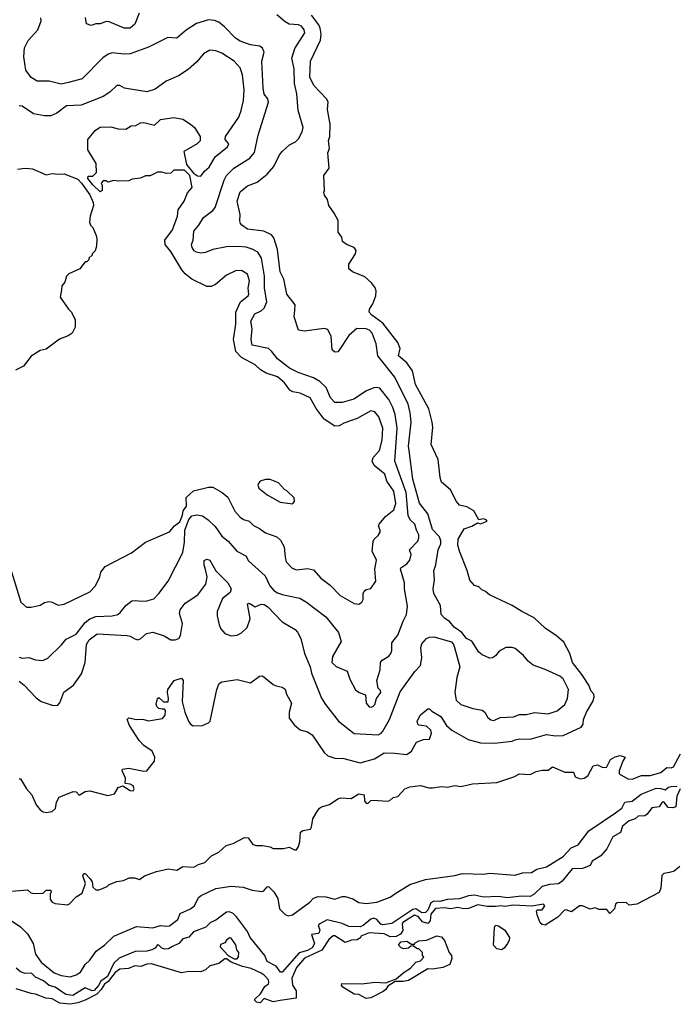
# Model space of a CAD drawing. Extents: x 1966327 to 2147849, y 395140 to 552178.
# Tile 42 of 256: x 2041299 to 2045675, y 437541 to 444092. Entities that reach past the tile are written whole.
import ezdxf

# ---------------------------------------------------------------- set-up
doc = ezdxf.new("R2010")
doc.units = 0

msp = doc.modelspace()

# ---------------------------------------------------------------- linework, layer by layer
at = {"layer": '0CON20XD'}
for points in [[(2041295, 439691.4), (2041328.1, 439665), (2041408.8, 439578.8), (2041440.8, 439555), (2041515, 439530.8), (2041550.7, 439529.3), (2041565, 439547.5), (2041591.5, 439618.5), (2041657.5, 439665), (2041709.8, 439740.2), (2041733.5, 439815), (2041742.4, 439935), (2041760.4, 439965), (2041813.6, 440005), (2042015, 439994.6), (2042035, 439990.9), (2042065, 439971.4), (2042085, 439966), (2042105, 439974), (2042142.3, 440007.7), (2042185, 440017.5), (2042261.3, 439991.3), (2042305, 439966.7), (2042334.5, 439965.5), (2042358, 439975), (2042369.4, 439995), (2042381.1, 440075), (2042361.7, 440141.7), (2042365.9, 440165), (2042400.8, 440209.2), (2042485.3, 440264.7), (2042537.5, 440335), (2042547.3, 440385), (2042535, 440434.2), (2042525.6, 440464.4), (2042526.2, 440493.8), (2042545, 440503.3), (2042563.3, 440495), (2042604.5, 440424.5), (2042684.2, 440345), (2042705.7, 440305), (2042698.3, 440281.7), (2042649.1, 440240.9), (2042613.6, 440155), (2042613.5, 440125), (2042626.9, 440065), (2042637.9, 440037.9), (2042665, 440008.8), (2042705, 439992.5), (2042745, 439997.5), (2042775, 440011.4), (2042812.9, 440047.1), (2042832.8, 440105), (2042815, 440206), (2042825, 440209.2), (2042865, 440184.6), (2042905, 440202.9), (2042925, 440201.1), (2042950.6, 440185), (2043046, 440086), (2043131.2, 440035), (2043147.6, 440017.6), (2043170, 439975), (2043194.4, 439875), (2043230.9, 439785), (2043240, 439745), (2043307.6, 439577.6), (2043334.6, 439534.6), (2043420.8, 439425), (2043525, 439341.8), (2043685, 439334.5), (2043705, 439345.5), (2043715, 439359.1), (2043758.6, 439435), (2043829.6, 439620.4), (2043928.1, 439755), (2043965, 439794.4), (2043974.2, 439845), (2043967.5, 439915), (2043975, 439938), (2044005, 439974.2), (2044026.4, 439983.6), (2044055, 439986.2), (2044171.3, 439951.3), (2044185.5, 439935.5), (2044193.1, 439915), (2044227.3, 439785), (2044206.8, 439715), (2044194.8, 439615.2), (2044203.2, 439565), (2044235, 439534.6), (2044315, 439508.2), (2044377.4, 439497.4), (2044394, 439485), (2044415, 439450), (2044435, 439432.5), (2044455, 439430), (2044495, 439450), (2044585, 439454.2), (2044625, 439468.7), (2044671.2, 439468.8), (2044725, 439481.6), (2044815, 439473.9), (2044875, 439493.3), (2044925.5, 439535), (2044944.3, 439575.7), (2044951.2, 439635), (2044915, 439706.7), (2044894.2, 439724.2), (2044795, 439769.4), (2044715, 439797.5), (2044683.4, 439823.4), (2044651.4, 439861.4), (2044595, 439907.5), (2044575, 439914.5), (2044533.3, 439915), (2044488.7, 439891.3), (2044465, 439860), (2044445, 439846.2), (2044425, 439843.8), (2044375.8, 439865.8), (2044355, 439883.3), (2044307.2, 439957.2), (2044271.2, 439975), (2044241.2, 440015), (2044189.9, 440049.9), (2044160.6, 440085), (2044125, 440109.1), (2044103.5, 440135), (2044098.7, 440195), (2044055, 440274.2), (2044051.2, 440305), (2044060, 440365), (2044055.5, 440425), (2044068, 440465), (2044082.6, 440565), (2044100.8, 440605), (2044102.2, 440625), (2044091.9, 440651.9), (2044045, 440700.6), (2044014.2, 440805), (2043960, 440875), (2043914.8, 441035), (2043889.7, 441225), (2043885.8, 441255), (2043904.2, 441415), (2043898.2, 441475), (2043883.4, 441533.4), (2043795, 441713.1), (2043682.7, 441855), (2043671.8, 441935), (2043645.3, 442005), (2043626.9, 442025), (2043604.7, 442035.3), (2043542.4, 442037.6), (2043489.6, 441990.4), (2043425, 441892), (2043415, 441882.5), (2043395, 441880), (2043378, 441895), (2043370.5, 441985), (2043350, 442030), (2043325, 442037.8), (2043195, 442019.2), (2043155, 442026.7), (2043125.8, 442115), (2043130.6, 442159.4), (2043132.9, 442195), (2043076, 442265), (2043055.6, 442365), (2043032, 442415), (2043013.7, 442563.7), (2042990.7, 442640.7), (2042975, 442660.9), (2042924, 442685), (2042815, 442697.1), (2042778, 442725), (2042768.8, 442735), (2042764.1, 442754.1), (2042766, 442795), (2042746.9, 442885), (2042765, 442946.7), (2042815, 442985.4), (2042879.5, 443010.5), (2042945.6, 443065), (2042990.5, 443115), (2043027.8, 443192.2), (2043045.4, 443214.6), (2043095, 443259.2), (2043135, 443280), (2043155, 443300), (2043178.1, 443345), (2043185.6, 443375), (2043151.5, 443488.5), (2043142.3, 443597.7), (2043126.8, 443666.8), (2043124.2, 443765), (2043110.3, 443835), (2043129.8, 443900.3), (2043196.2, 444005), (2043192.9, 444025), (2043175, 444048.8), (2043155, 444057.9), (2043092.1, 444062.1), (2043065, 444077.5), (2043010.8, 444125)], [(2042919.5, 443639.5), (2042910.8, 443815), (2042925.8, 443875), (2042915, 443903.3), (2042895.8, 443915.8), (2042835, 443925.6), (2042765, 443949.1), (2042735, 443968.5), (2042662.7, 444045), (2042625, 444074.5), (2042595, 444086.2), (2042555, 444090.4), (2042475, 444066.5), (2042407, 444023), (2042345, 443969.2), (2042285, 443974.2), (2042155, 443909.6), (2042035, 443865.4), (2041995, 443862.5), (2041915, 443870.9), (2041886.9, 443863.1), (2041851.7, 443838.3), (2041715, 443698.5), (2041623.4, 443673.4), (2041575, 443663.8), (2041495, 443682.1), (2041415, 443683.8), (2041375, 443706.5), (2041338.8, 443755), (2041327.3, 443845), (2041330.3, 443905), (2041355, 443953.5), (2041420.3, 444025), (2041441.4, 444085), (2041439.8, 444105)], [(2042094.6, 444135.4), (2042065, 444061.2), (2042035, 444034.4), (2041994.1, 444035.9), (2041895, 444078.6), (2041875, 444078.9), (2041835, 444064.4), (2041805, 444064), (2041775, 444054.2), (2041743.8, 444063.8), (2041735.8, 444105.8)], [(2044641.2, 440155), (2044575, 440193.8), (2044425.6, 440265.6), (2044398.3, 440288.3), (2044375, 440298), (2044355, 440319.4), (2044325, 440326.2), (2044295, 440362.5), (2044276.6, 440426.6), (2044225.7, 440555), (2044214.4, 440595), (2044216.5, 440635), (2044255.7, 440705), (2044307.8, 440722.2), (2044345, 440744.2), (2044365, 440738.5), (2044410, 440755), (2044402.5, 440765), (2044385, 440771.5), (2044353.9, 440763.9), (2044321.9, 440825), (2044275, 440851.1), (2044225, 440861.2), (2044205.8, 440885.8), (2044165, 440963.3), (2044105.8, 441015.8), (2044096, 441045), (2044083.6, 441165), (2044036, 441265), (2044048.3, 441381.7), (2044044.6, 441415), (2044022.3, 441502.3), (2043933.2, 441665), (2043911.8, 441755), (2043875, 441808.5), (2043820, 441855), (2043829.6, 441905), (2043814.7, 441944.7), (2043715, 442072.2), (2043642.5, 442125), (2043624.2, 442145), (2043626, 442165), (2043649.5, 442200.5), (2043667.7, 442255), (2043670.4, 442285), (2043665.5, 442305), (2043640.8, 442340.8), (2043595, 442381.9), (2043513.2, 442413.2), (2043488.8, 442435), (2043489.2, 442465), (2043534.2, 442535), (2043537, 442557), (2043525, 442576.2), (2043472.5, 442595), (2043447.5, 442615), (2043442.5, 442645), (2043418.3, 442678.3), (2043417.5, 442755), (2043392.5, 442805), (2043356.4, 442856.4), (2043346.7, 442895), (2043327.5, 442925), (2043323.3, 442945), (2043327.5, 442955), (2043323.3, 443055), (2043357.5, 443105), (2043350, 443205), (2043361.2, 443235), (2043353.3, 443285), (2043362.5, 443315), (2043365.8, 443395.8), (2043346, 443495), (2043351.4, 443545), (2043340, 443565), (2043256.9, 443655), (2043229.7, 443709.7), (2043235, 443816.7), (2043300.2, 443955), (2043304.3, 443995), (2043297.8, 444035), (2043288.5, 444058.5), (2043241, 444121)], [(2041375, 440182.5), (2041434.1, 440195.9), (2041465, 440213.3), (2041495, 440220), (2041515.9, 440215.9), (2041555, 440195.8), (2041595, 440202), (2041766, 440285), (2041804.2, 440325), (2041832, 440385), (2041838, 440415), (2041867, 440453), (2042042, 440545), (2042136.7, 440615), (2042295, 440684.3), (2042328.2, 440725), (2042365, 440751.1), (2042382.6, 440795), (2042386.4, 440823.6), (2042408.8, 440855), (2042406.3, 440913.7), (2042455, 440957.8), (2042555, 440981.1), (2042585, 440980.4), (2042645.8, 440945.8), (2042683.9, 440913.9), (2042730.8, 440820.8), (2042765, 440781.4), (2042787.4, 440767.4), (2042825.4, 440755.4), (2042855.4, 440725.4), (2042895, 440706.7), (2042935, 440677.1), (2043010.9, 440650.9), (2043035, 440628), (2043059.4, 440585), (2043064.4, 440515), (2043072.9, 440485), (2043112.2, 440442.2), (2043141.7, 440431.7), (2043215, 440440.9), (2043255, 440430.5), (2043303.1, 440375), (2043365, 440328.9), (2043431.4, 440261.4), (2043525, 440207.1), (2043555, 440203.1), (2043575, 440216.5), (2043585.5, 440235), (2043585.2, 440275), (2043590.6, 440289.4), (2043605, 440300.6), (2043635, 440307.8), (2043669.2, 440355), (2043661.9, 440435), (2043672.9, 440495), (2043643.4, 440555), (2043651.1, 440618.9), (2043657.5, 440635), (2043685, 440660.5), (2043697.5, 440682.5), (2043698.4, 440695), (2043686.6, 440723.4), (2043690.8, 440735), (2043733.7, 440786.3), (2043789.4, 440830.6), (2043802.7, 440872.7), (2043787.9, 440955), (2043741.8, 441021.8), (2043727.9, 441067.9), (2043657.8, 441125), (2043643.3, 441155), (2043651.3, 441178.7), (2043694.1, 441225.9), (2043710.9, 441295), (2043715.8, 441375), (2043688.8, 441448.8), (2043662.6, 441482.6), (2043635, 441489.2), (2043545, 441438.7), (2043455, 441407.7), (2043425, 441388.8), (2043395, 441388.2), (2043325, 441433.1), (2043272.3, 441505), (2043232.5, 441575), (2043165, 441607.1), (2043116.1, 441616.1), (2043096.6, 441626.6), (2043060.4, 441675), (2043013.3, 441715), (2042940, 441740), (2042901.6, 441761.6), (2042865, 441794.5), (2042775.5, 441845), (2042737, 441885), (2042722.3, 441965), (2042738, 442065), (2042737, 442145), (2042769.1, 442215), (2042818.9, 442255), (2042823.3, 442265), (2042819.5, 442305), (2042828.5, 442355), (2042815, 442398.6), (2042775, 442422.1), (2042735, 442420.9), (2042675, 442393.1), (2042601.2, 442328.8), (2042572.7, 442317.3), (2042545, 442315.8), (2042445, 442365.5), (2042400.1, 442400.1), (2042377.3, 442427.3), (2042305, 442550), (2042284.3, 442574.3), (2042266.2, 442595), (2042264.1, 442625.9), (2042315, 442693.3), (2042350, 442785), (2042354.1, 442825.9), (2042393.3, 442885), (2042415, 442940), (2042447.5, 442975), (2042430, 443055), (2042395, 443090), (2042325, 443090), (2042305, 443070), (2042275, 443067.5), (2042245, 443076.7), (2042215, 443077.5), (2042166.4, 443053.6), (2042135, 443052.5), (2042101.7, 443038.3), (2042048.3, 443031.7), (2042025, 443020), (2041955, 443017.5), (2041925, 443022.5), (2041885, 443010), (2041875, 443020), (2041855, 443020), (2041840, 443005), (2041847.5, 442987.5), (2041847.5, 442955), (2041835, 442947.5), (2041785, 442994), (2041752, 443035), (2041755, 443050), (2041785, 443050), (2041810, 443075), (2041807.5, 443135), (2041752.5, 443225), (2041753.3, 443295), (2041803.6, 443356.4), (2041835, 443377.5), (2041905, 443380), (2041955, 443366.7), (2042005, 443362.5), (2042040, 443385), (2042071.7, 443388.3), (2042103.6, 443406.4), (2042125, 443406.7), (2042195, 443390), (2042235, 443427.5), (2042325, 443440), (2042385, 443430), (2042436.4, 443396.4), (2042462.5, 443375), (2042500, 443315), (2042500, 443285), (2042480, 443265), (2042390, 443215), (2042408.3, 443128.3), (2042455, 443070), (2042483, 443053), (2042505, 443050), (2042527.5, 443085), (2042560.3, 443109.7), (2042600.3, 443179.7), (2042681.2, 443245), (2042690, 443265), (2042666.7, 443295), (2042668.8, 443315), (2042757, 443443), (2042773.2, 443486.8), (2042787.3, 443555), (2042792.8, 443625), (2042782, 443725), (2042765, 443771.4), (2042725.6, 443815), (2042645, 443868.9), (2042605, 443885.6), (2042565, 443890), (2042522, 443865), (2042475, 443808.6), (2042420.2, 443759.8), (2042355, 443718.9), (2042273.3, 443683.3), (2042201.3, 443628.7), (2042145, 443611.9), (2041996.5, 443636.5), (2041964.1, 443654.1), (2041945, 443654), (2041899.4, 443610.6), (2041855, 443581.1), (2041707.9, 443522.1), (2041610.7, 443519.3), (2041545, 443470), (2041505, 443451.4), (2041465, 443451.2), (2041390, 443465), (2041315, 443516.2), (2041295, 443518.8)], [(2041295, 439851.1), (2041315, 439844.1), (2041359, 439849), (2041405, 439832.5), (2041452.2, 439827.8), (2041485, 439844.4), (2041577.6, 439932.4), (2041608.8, 439971.2), (2041675, 440004.5), (2041735, 440081.3), (2041765, 440105.3), (2041805, 440121.8), (2041915, 440125.5), (2041951.2, 440135), (2041970.1, 440149.9), (2042005, 440194.4), (2042045, 440224.4), (2042072, 440228), (2042107.7, 440222.3), (2042144.6, 440225.4), (2042190.5, 440239.5), (2042225.6, 440275), (2042286.7, 440355), (2042383.4, 440546.6), (2042396.6, 440615), (2042398.3, 440695), (2042425, 440765.6), (2042445, 440790.5), (2042477.5, 440797.5), (2042515, 440790), (2042553.1, 440765), (2042600.4, 440720.4), (2042644.5, 440655), (2042685, 440622.2), (2042744.4, 440555), (2042804, 440525), (2042822.4, 440492.4), (2042931.2, 440391.2), (2042962.5, 440325), (2042988.9, 440295), (2043015, 440278), (2043054.3, 440264.3), (2043163.8, 440243.8), (2043206.8, 440216.8), (2043335, 440118.6), (2043419.2, 440015), (2043437.5, 439955), (2043379.6, 439855), (2043375.6, 439815), (2043405, 439787.5), (2043477.3, 439757.3), (2043494.6, 439705), (2043533.7, 439633.7), (2043558.8, 439615), (2043599.3, 439599.3), (2043604.6, 439544.6), (2043625, 439520), (2043635, 439517.5), (2043648.7, 439521.3), (2043662.5, 439535), (2043673.7, 439576.3), (2043701.1, 439615), (2043698.9, 439628.9), (2043683.3, 439645), (2043675.7, 439695), (2043697.5, 439765), (2043700, 439815), (2043710.4, 439829.6), (2043755, 439856.9), (2043768.5, 439875), (2043774.5, 439895), (2043775.6, 439945), (2043814.3, 439995.7), (2043849.9, 440090.1), (2043873.8, 440135), (2043879.7, 440190.3), (2043859.1, 440305), (2043859.6, 440345), (2043831.9, 440435), (2043834.3, 440445), (2043875, 440470.4), (2043895.4, 440495), (2043904.3, 440534.3), (2043893.6, 440565), (2043948.2, 440621.8), (2043955.7, 440644.3), (2043954.8, 440665), (2043938.8, 440695), (2043928.1, 440735), (2043896.4, 440765), (2043883.1, 440793.1), (2043871.4, 440945), (2043794.1, 441155), (2043811.3, 441375), (2043796.3, 441465), (2043781.7, 441511.7), (2043755.3, 441565), (2043695, 441639.4), (2043675.5, 441645.5), (2043655, 441642.3), (2043607, 441623), (2043522.1, 441567.9), (2043445, 441545.5), (2043395, 441545.6), (2043367.5, 441575), (2043338.9, 441645), (2043295, 441685.4), (2043255, 441709.7), (2043152, 441745), (2043095, 441773.2), (2043013.8, 441835), (2042975, 441886.5), (2042955, 441903.1), (2042846.2, 441926.2), (2042838.9, 441965), (2042844.7, 442035), (2042836.4, 442085), (2042864.6, 442135.4), (2042905, 442155.7), (2042925, 442172.9), (2042942.8, 442215), (2042927.7, 442305), (2042927.5, 442385), (2042908.9, 442505), (2042883.1, 442545), (2042845, 442566), (2042805, 442578), (2042755, 442583.2), (2042675, 442580.4), (2042585, 442563.1), (2042535, 442541.9), (2042505, 442537.5), (2042475, 442544.3), (2042459.2, 442555), (2042445.6, 442575), (2042442.5, 442595), (2042453.1, 442625), (2042456.9, 442685), (2042491.4, 442725), (2042522.2, 442775), (2042585, 442823.2), (2042598.8, 442841.2), (2042659.4, 443025), (2042675, 443054.4), (2042724.4, 443105), (2042829.5, 443170.5), (2042861.3, 443208.7), (2042886.8, 443323.2), (2042953.9, 443543.9), (2042950, 443565), (2042925.9, 443595.9), (2042919.5, 443639.5)], [(2041285, 443096.2), (2041336.1, 443103.9), (2041385, 443100), (2041475, 443060), (2041515, 443068.8), (2041555, 443063.3), (2041595, 443066.7), (2041685, 443031.2), (2041711.2, 443005), (2041765, 442926.7), (2041787.5, 442875), (2041790, 442855), (2041767.5, 442785), (2041762.5, 442745), (2041770, 442725), (2041785, 442710), (2041806.7, 442655), (2041812.5, 442635), (2041810, 442585), (2041800, 442555), (2041780, 442535), (2041780, 442525), (2041760, 442505), (2041760, 442495), (2041745, 442480), (2041735, 442480), (2041700, 442435), (2041625, 442400), (2041610, 442385), (2041600, 442345), (2041578.3, 442321.7), (2041576.7, 442295), (2041567.5, 442245), (2041622.5, 442165), (2041642.5, 442145), (2041667.5, 442095), (2041667.5, 442045), (2041647.5, 442005), (2041621.7, 441988.3), (2041563.9, 441966.1), (2041475, 441900), (2041435, 441890), (2041375, 441852.5), (2041325, 441787.5), (2041270.5, 441759.5)], [(2043115, 440870), (2043127.5, 440885), (2043125, 440910), (2043076.4, 440956.4), (2043060, 440965), (2043020.7, 441010.7), (2042965, 441033.3), (2042935, 441033.3), (2042899.3, 441020.7), (2042889.3, 441010.7), (2042884, 440995), (2042890, 440975), (2042945, 440930.8), (2043032.7, 440882.7), (2043115, 440870)], [(2041235, 440446.7), (2041306.4, 440216.4), (2041345, 440182.5), (2041375, 440182.5)], [(2041295, 439040), (2041305, 439040), (2041344, 438975), (2041379.2, 438935), (2041407.9, 438867.9), (2041436, 438835), (2041455, 438821.4), (2041475, 438816.9), (2041515, 438824.3), (2041536.8, 438843.2), (2041544.2, 438885), (2041561.7, 438918.3), (2041655, 438955.8), (2041675, 438953.3), (2041695, 438932.5), (2041733.6, 438956.4), (2041765, 438960), (2041885, 438930.8), (2041929.2, 438940.8), (2041955, 438983.3), (2041985, 438993.8), (2042035, 438964.3), (2042055, 438962), (2042061.4, 438975), (2042054.2, 438995), (2042035, 439006), (2042000, 439010), (2042002.5, 439045), (2041980, 439095), (2041983.3, 439105), (2042025, 439111.9), (2042125, 439092), (2042145, 439093.8), (2042195, 439157.5), (2042198.8, 439185), (2042180, 439225), (2042125, 439263.3), (2042094.4, 439295), (2042029.4, 439395), (2042013.6, 439436.4), (2042025, 439447.5), (2042075.4, 439435.4), (2042115, 439437.2), (2042155, 439425.9), (2042248.5, 439441.5), (2042266, 439465), (2042268.8, 439495), (2042263.3, 439503.3), (2042246, 439504), (2042225, 439507.8), (2042211.5, 439521.5), (2042207.2, 439537.2), (2042215, 439576.2), (2042225, 439582.5), (2042255, 439552.9), (2042285.8, 439554.2), (2042290, 439575), (2042282.9, 439615), (2042285.6, 439635), (2042327.5, 439695), (2042375, 439710), (2042387.5, 439695), (2042380, 439555), (2042397.5, 439485), (2042422, 439425), (2042435, 439403.8), (2042452.7, 439392.7), (2042515, 439396.7), (2042556.1, 439413.9), (2042566.7, 439425), (2042610, 439635), (2042626.7, 439675), (2042645, 439685.8), (2042745, 439701.4), (2042835, 439680), (2042894, 439725), (2042915, 439725.6), (2042985, 439668.6), (2043005, 439658.6), (2043045, 439651.2), (2043065, 439637.5), (2043074.2, 439605), (2043108.6, 439545), (2043091.4, 439485), (2043092.9, 439445), (2043128.5, 439398.5), (2043165, 439368), (2043215, 439354), (2043244.2, 439334.2), (2043325.5, 439215.5), (2043350, 439195), (2043395, 439178.1), (2043455, 439175.5), (2043565, 439146.8), (2043660.8, 439175), (2043724.3, 439214.3), (2043792.7, 439212.7), (2043875, 439201.9), (2043905, 439224), (2043940, 439285), (2043985, 439302.5), (2044025.4, 439305), (2044039.4, 439345), (2044034.7, 439365), (2044005, 439392.1), (2043955, 439397.7), (2043947.1, 439405), (2043943.2, 439425), (2043965, 439466.9), (2044015, 439506.7), (2044025, 439506.7), (2044040.4, 439490.4), (2044101.9, 439455), (2044140, 439395), (2044173.7, 439363.7), (2044282.2, 439302.2), (2044365, 439279.6), (2044457.4, 439277.4), (2044575, 439290.5), (2044595, 439301.4), (2044625, 439307.1), (2044695, 439304.4), (2044805, 439335.5), (2044865, 439327.5), (2044915, 439328.9), (2045036, 439385), (2045048, 439405), (2045051.4, 439435), (2045070.5, 439485), (2045112.7, 439555), (2045122.3, 439585), (2045119.6, 439605), (2045101.2, 439625), (2045085.8, 439665), (2045040, 439735), (2044977.9, 439815), (2044960, 439875), (2044919.1, 439949.1), (2044871.8, 439991.8), (2044795, 440043.8), (2044722.3, 440112.3), (2044641.2, 440155)], [(2041245, 438292.5), (2041351.7, 438301.7), (2041373, 438283), (2041395, 438277.5), (2041455, 438280), (2041475, 438300), (2041505, 438300), (2041507.5, 438285), (2041501.7, 438278.3), (2041500.7, 438240.7), (2041515, 438220), (2041535, 438211.2), (2041617, 438203), (2041630.6, 438209.4), (2041675, 438256.7), (2041715, 438280), (2041737.5, 438345), (2041720, 438395), (2041725, 438410), (2041735, 438410), (2041767.5, 438375), (2041780, 438355), (2041785, 438320), (2041805, 438302.5), (2041827.5, 438302.5), (2041880, 438325), (2041895, 438337.5), (2041945, 438357.5), (2041990, 438365), (2042027, 438383), (2042061.7, 438381.7), (2042095, 438370), (2042130, 438395), (2042210, 438425), (2042287, 438443), (2042345, 438433.3), (2042385, 438457.5), (2042457, 438453), (2042488.3, 438471.7), (2042530, 438485), (2042575, 438527.5), (2042625, 438552.5), (2042671.7, 438598.3), (2042719.5, 438610.5), (2042795, 438650), (2042818.3, 438648.3), (2042850, 438605), (2042875, 438597.5), (2042915, 438597.5), (2042965, 438587.5), (2042985, 438577.5), (2043055, 438576.7), (2043093, 438587), (2043128.3, 438568.3), (2043141.7, 438568.3), (2043155, 438590), (2043163.3, 438625), (2043167.5, 438685), (2043183.6, 438696.4), (2043233, 438707), (2043241.7, 438718.3), (2043248.3, 438761.7), (2043250, 438775), (2043273.9, 438816.1), (2043294.1, 438845.9), (2043307.5, 438855), (2043359.5, 438870.5), (2043415, 438908), (2043435, 438914), (2043505, 438909.2), (2043555, 438940), (2043590, 438935), (2043594.1, 438894.1), (2043605, 438880), (2043615, 438877.5), (2043635, 438897.5), (2043655, 438900), (2043745, 438893.3), (2043762.5, 438897.5), (2043785, 438917.5), (2043815, 438922.5), (2043862.5, 438975), (2043895, 438988), (2043965, 438996.2), (2044020.7, 438980.7), (2044045, 438980), (2044105, 438990), (2044146.1, 438986.1), (2044195, 438997.5), (2044235, 438988.8), (2044313, 439007), (2044475, 439015.5), (2044586.7, 439053.3), (2044625, 439073.3), (2044695, 439068.8), (2044735, 439088.8), (2044775, 439097.5), (2044815, 439097.5), (2044845, 439120), (2044926.1, 439086.1), (2044984.5, 439084.5), (2044995.8, 439055), (2045029.5, 439040.5), (2045055.2, 439044.8), (2045078.6, 439061.4), (2045115, 439127.9), (2045143.1, 439133.1), (2045175, 439118.1), (2045203.1, 439116.9), (2045230, 439170), (2045262.3, 439187.7), (2045295, 439195.8), (2045327.5, 439185), (2045311.5, 439158.5), (2045288.2, 439095), (2045287.1, 439075), (2045345, 439041.1), (2045375, 439039.5), (2045436.7, 439063.3), (2045495, 439062.7), (2045565, 439083.1), (2045604.8, 439115.2), (2045635, 439114.7), (2045648.8, 439121.2), (2045695, 439206.2)], [(2041179.5, 438139.5), (2041305, 438055.8), (2041350.6, 438010.6), (2041387.8, 437945), (2041404.7, 437875), (2041441.3, 437821.3), (2041529.1, 437749.1), (2041575, 437732.2), (2041635, 437723.5), (2041675, 437737.4), (2041702.8, 437755), (2041734.2, 437805.8), (2041766, 437834), (2041808.8, 437895), (2041865, 437937.5), (2041925, 437994.9), (2042075, 438058.9), (2042185, 438049.1), (2042235, 438065.6), (2042275, 438059.7), (2042295, 438063.4), (2042351.4, 438105), (2042366.3, 438145), (2042435.4, 438175.4), (2042461.3, 438195), (2042488.9, 438251.1), (2042505.6, 438264.4), (2042605, 438310.9), (2042706.4, 438326.4), (2042785, 438319.7), (2042845, 438299.6), (2042909.4, 438290.6), (2042923.5, 438296.5), (2042945, 438323), (2042955, 438323.5), (2042989.4, 438289.4), (2043016.1, 438245), (2043026.7, 438175), (2043065, 438138.8), (2043085, 438129.6), (2043115, 438135.4), (2043229, 438221), (2043253.9, 438246.1), (2043285, 438258.7), (2043335, 438255.4), (2043395, 438241.1), (2043445, 438258.3), (2043465, 438257.9), (2043515, 438242.3), (2043555, 438218.8), (2043605, 438211.1), (2043675, 438220.7), (2043765, 438253.7), (2043796.2, 438276.2), (2043895, 438337.2), (2043999.3, 438370.7), (2044195, 438397.5), (2044245, 438411), (2044385, 438406.4), (2044425, 438412.6), (2044595, 438399.1), (2044645, 438416.5), (2044705, 438416.8), (2044741, 438439), (2044804.7, 438455), (2044915, 438523.3), (2044968.9, 438581.1), (2045015, 438602.4), (2045085, 438693.8), (2045264, 438815), (2045305, 438846), (2045325, 438885.2), (2045375, 438892.7), (2045435, 438937.9), (2045535, 438978.4), (2045565, 438977.5), (2045595, 438967.8), (2045617.3, 438985), (2045635, 438990.3), (2045675, 438991.5)], [(2045693.8, 438975), (2045672, 438925), (2045665.2, 438855), (2045645, 438847.2), (2045615, 438850.7), (2045585, 438887.1), (2045575, 438886.5), (2045554.8, 438855.3), (2045505, 438846.9), (2045475, 438805.6), (2045458.6, 438795), (2045415, 438791.4), (2045395.3, 438774.7), (2045355, 438760.8), (2045309.4, 438725), (2045296.2, 438683.8), (2045246.1, 438653.9), (2045206, 438575), (2045165, 438529.2), (2045107.7, 438492.3), (2045094.8, 438465), (2045044.2, 438444.2), (2044975, 438442.7), (2044909.5, 438360.5)], [(2045691.9, 438458.1), (2045655, 438426), (2045622.7, 438417.3), (2045585, 438410), (2045571.7, 438398.3), (2045566, 438315), (2045553.8, 438285), (2045405, 438207.9), (2045355, 438200), (2045335, 438218.8), (2045273.6, 438216.4), (2045263, 438207), (2045258, 438175), (2045225, 438144.2), (2045205, 438172.5), (2045155, 438171.9), (2045125, 438183.3), (2045095, 438173.8), (2045045, 438196.2), (2045025, 438196.2), (2044970, 438155), (2044935, 438170), (2044925, 438167.5), (2044880.3, 438119.7), (2044795, 438067.9), (2044775, 438071.5), (2044762.8, 438082.8), (2044741.9, 438135), (2044737.5, 438162.5), (2044745, 438170), (2044775, 438170), (2044792.5, 438195), (2044785, 438207.5), (2044705.7, 438194.3), (2044585, 438201.1), (2044525, 438191.9), (2044505, 438195.6), (2044465, 438190.8), (2044411.7, 438191.7), (2044348.3, 438201.7), (2044285, 438178.8), (2044255, 438176.7), (2044215, 438184), (2044165, 438175.8), (2044125, 438182.2), (2044065, 438177.2), (2044035, 438140.6), (2044031.1, 438095), (2044015, 438078.1), (2043979.6, 438089.6), (2043950, 438125), (2043925, 438133.8), (2043849.2, 438085), (2043844.2, 438075), (2043848.3, 438031.7), (2043833, 438007), (2043805, 437990.8), (2043765, 437990), (2043725, 438009.4), (2043625, 438015.3), (2043570, 437995), (2043566.4, 437983.6), (2043545, 437970), (2043506.7, 437966.7), (2043465, 437952.5), (2043395, 437995.6), (2043384.6, 437995.4), (2043355, 437971.4), (2043309.1, 437900.9), (2043195, 437846.7), (2043140.8, 437785), (2043110.8, 437715), (2043115, 437667.5), (2043139.3, 437629.3), (2043138.3, 437581.7), (2043033.2, 437566.8), (2042985, 437557.5), (2042925, 437580), (2042899.5, 437550.5), (2042873.8, 437555), (2042864, 437565), (2042864.3, 437575), (2042900.5, 437609.5), (2042930.5, 437659.5), (2042953.6, 437676.4), (2042957.8, 437685), (2042953.6, 437703.6), (2042926, 437735), (2042905, 437748.1), (2042839, 437779), (2042781.8, 437791.8), (2042705, 437821.2), (2042675, 437842.5), (2042665, 437842.5), (2042625, 437813.3), (2042565, 437796.7), (2042535, 437769.2), (2042505, 437757.5), (2042425, 437758), (2042375, 437751.2), (2042175, 437809.2), (2042145, 437807.5), (2042105, 437792.5), (2042065, 437797.5), (2042022.1, 437777.9), (2041965, 437775.5), (2041935, 437752.9), (2041888.2, 437691.8), (2041863.5, 437675), (2041841.3, 437638.7), (2041812.2, 437607.8), (2041735, 437568.9), (2041685, 437551.6), (2041635, 437540.7), (2041565, 437548), (2041515, 437576.9), (2041472, 437582), (2041405, 437608.3), (2041375, 437612.2), (2041275, 437644.5)], [(2044909.5, 438360.5), (2044885, 438343.1), (2044825, 438338.5), (2044775, 438325.2), (2044719.4, 438270.6), (2044695, 438257.6), (2044635, 438259.6), (2044545, 438248.4), (2044485, 438258.1), (2044385, 438253.6), (2044325, 438266.7), (2044285, 438261.7), (2044225, 438243), (2044145, 438238.8), (2044095, 438225.7), (2044055, 438228), (2044034.1, 438215.9), (2044015, 438167.6), (2043998.9, 438151.1), (2043975, 438149.2), (2043935, 438174.9), (2043915, 438171.6), (2043775, 438078.8), (2043715, 438069.1), (2043701.8, 438075), (2043675, 438105.6), (2043655, 438113.8), (2043635, 438107.5), (2043585.3, 438065), (2043563.7, 438056.3), (2043488.5, 438058.5), (2043445, 438079.2), (2043345, 438102.1), (2043291.8, 438075), (2043284.2, 438065), (2043295.3, 438035.3), (2043291.5, 438018.5), (2043285, 438012.4), (2043240.9, 438005), (2043260.4, 437945), (2043245, 437916), (2043215, 437899), (2043157.7, 437882.3), (2043045, 437755.5), (2043035, 437755.5), (2043005, 437793.9), (2042945.4, 437825), (2042929, 437865), (2042832.2, 437985), (2042814.4, 438024.4), (2042741.7, 438121.7), (2042720.3, 438145), (2042695, 438155.7), (2042675, 438152.9), (2042605, 438100), (2042567.5, 438085), (2042538, 438055), (2042455, 438022.1), (2042425, 437987.2), (2042385, 437976), (2042358.1, 437945), (2042315, 437924.3), (2042289.5, 437910.5), (2042265, 437906.9), (2042243.8, 437913.8), (2042225, 437934.2), (2042215, 437935.3), (2042200.2, 437915), (2042177.2, 437902.8), (2042145, 437894.5), (2042067, 437893), (2041961.6, 437848.4), (2041926, 437814), (2041883.5, 437725), (2041839.6, 437695), (2041824, 437665), (2041795, 437632.5), (2041780.9, 437630.9), (2041735, 437651.1), (2041651.8, 437598.2), (2041605, 437606.9), (2041535, 437655.2), (2041494.5, 437665), (2041456.8, 437696.8), (2041405, 437721.2), (2041378.2, 437748.2), (2041335, 437746), (2041305, 437756.8), (2041275, 437780.2)], [(2044505, 437903.9), (2044475, 437909.5), (2044452.5, 437935), (2044458.3, 438051.7), (2044465, 438067.5), (2044485, 438063.8), (2044528, 438035), (2044558.6, 437985), (2044556.5, 437965), (2044545.5, 437945), (2044523.6, 437915), (2044505, 437903.9)], [(2042725, 437843.3), (2042745, 437843.8), (2042755, 437856.7), (2042757.9, 437885), (2042744.2, 437904.2), (2042737.4, 437937.4), (2042705, 437980.9), (2042695, 437982), (2042675, 437967.9), (2042665, 437950), (2042635, 437938.9), (2042633.4, 437923.4), (2042686.4, 437866.4), (2042725, 437843.3)], [(2043605, 437580), (2043556.4, 437606.4), (2043525, 437607.5), (2043450, 437655), (2043440, 437665), (2043441.7, 437678.3), (2043575, 437676.7), (2043665, 437687.5), (2043735, 437682.5), (2043805, 437710), (2043856.4, 437753.6), (2043899.3, 437780.7), (2043935, 437820), (2043965, 437830), (2043987.5, 437855), (2043980, 437865), (2043980, 437885), (2043955, 437910), (2043945, 437910), (2043915, 437930), (2043901.7, 437928.3), (2043885, 437913.3), (2043855, 437910), (2043836.4, 437916.4), (2043820, 437935), (2043835, 437956.7), (2043875, 437960), (2043905, 437940), (2043925, 437940), (2043930.7, 437949.3), (2043955, 437962.5), (2044005, 437967.5), (2044073.6, 437996.4), (2044105, 437990), (2044126.1, 437966.1), (2044157.5, 437885), (2044172.5, 437865), (2044174, 437845), (2044162, 437805), (2044115, 437786.7), (2044045, 437773.8), (2044015, 437777.5), (2043885, 437698.8), (2043851.7, 437691.7), (2043797.5, 437692.5), (2043747.7, 437662.3), (2043735, 437640), (2043716.7, 437625), (2043645, 437588.8), (2043635, 437584.2), (2043605, 437580)]]:
    msp.add_lwpolyline(points, dxfattribs=at)

doc.saveas('drawing.dxf')
